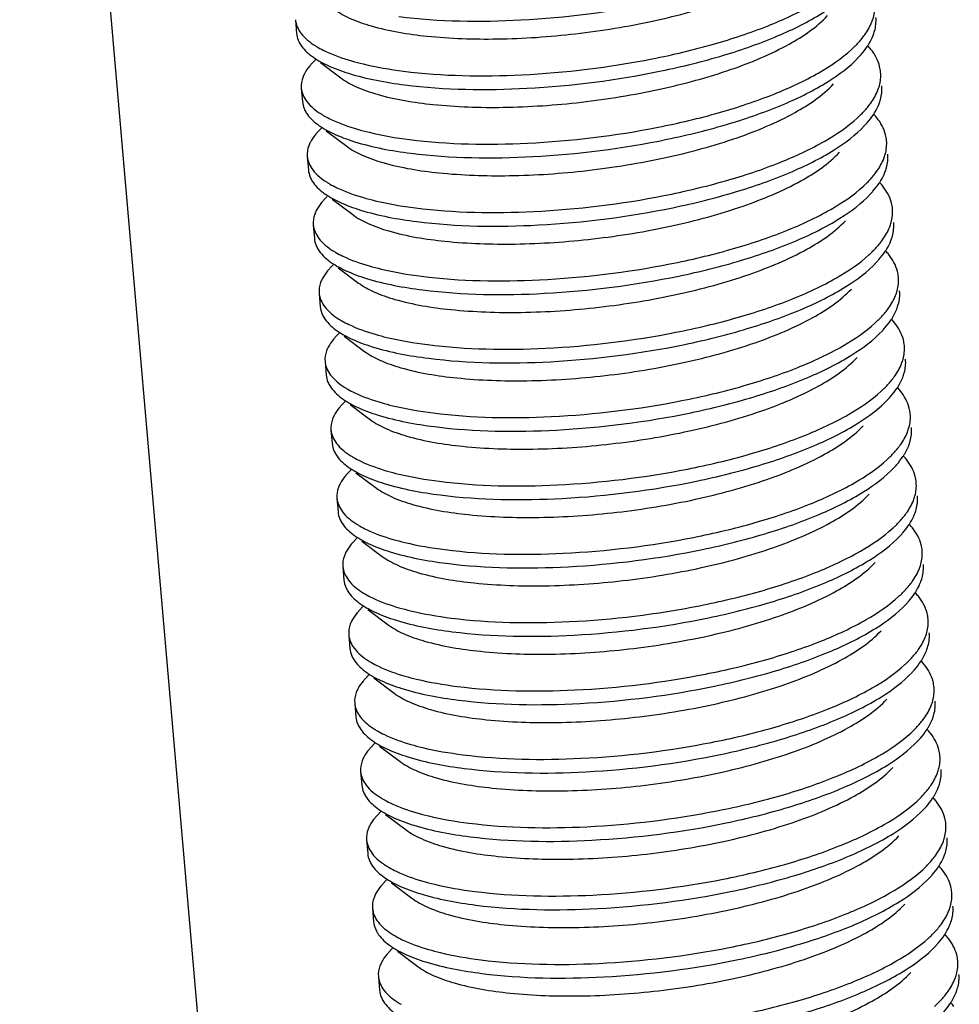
# Model space of a CAD drawing. Header units: millimetres. Extents: x -24622 to 2314, y -1603 to 2287.
# Tile 99 of 236: x -1938 to -1930, y 821 to 830. Entities that reach past the tile are written whole.
import ezdxf

# ---------------------------------------------------------------- set-up
doc = ezdxf.new("R2010")
doc.units = ezdxf.units.MM
doc.layers.add('02___PRT_ALL_AXES', color=7, linetype='Continuous')

msp = doc.modelspace()

# ---------------------------------------------------------------- linework, layer by layer
at = {"color": 7, "linetype": 'Continuous'}
for p, q in [((-1935.6405, 829.5246), (-1935.6691, 829.4941)), ((-1935.5979, 829.4991), (-1935.4213, 829.3666)), ((-1935.5892, 828.9339), (-1935.6179, 828.9035)), ((-1935.5467, 828.9085), (-1935.3701, 828.776)), ((-1935.538, 828.3433), (-1935.5666, 828.3128)), ((-1935.4955, 828.3179), (-1935.3188, 828.1854)), ((-1935.4867, 827.7527), (-1935.5154, 827.7222)), ((-1935.4442, 827.7273), (-1935.2676, 827.5948)), ((-1935.4355, 827.1621), (-1935.4641, 827.1316)), ((-1935.393, 827.1366), (-1935.2163, 827.0041)), ((-1935.3842, 826.5714), (-1935.4129, 826.5409)), ((-1935.3417, 826.546), (-1935.1651, 826.4135)), ((-1935.333, 825.9808), (-1935.3616, 825.9503)), ((-1935.2905, 825.9554), (-1935.1138, 825.8229)), ((-1935.2817, 825.3902), (-1935.3104, 825.3597)), ((-1935.2392, 825.3647), (-1935.0626, 825.2322)), ((-1935.2305, 824.7995), (-1935.2591, 824.7691)), ((-1935.188, 824.7741), (-1935.0113, 824.6416)), ((-1935.1792, 824.2089), (-1935.2079, 824.1784)), ((-1935.1367, 824.1835), (-1934.9601, 824.051)), ((-1935.128, 823.6183), (-1935.1566, 823.5878)), ((-1935.0855, 823.5929), (-1934.9088, 823.4604)), ((-1935.0768, 823.0277), (-1935.1054, 822.9972)), ((-1935.0342, 823.0022), (-1934.8576, 822.8697)), ((-1935.0255, 822.437), (-1935.0541, 822.4066)), ((-1934.983, 822.4116), (-1934.8063, 822.2791)), ((-1934.9743, 821.8464), (-1935.0029, 821.8159)), ((-1934.9317, 821.821), (-1934.7551, 821.6885))]:
    msp.add_line(p, q, dxfattribs=at)
for centre, radius, start, end in [((-1935.2442, 830.2787), 0.7479, 237.79134, 240.0063), ((-1931.2636, 829.2755), 0.5418, 38.5449, 42.71031), ((-1935.193, 829.6881), 0.7479, 237.79134, 240.0063), ((-1931.2123, 828.6849), 0.5418, 38.5449, 42.71031), ((-1935.1417, 829.0975), 0.7479, 237.79134, 240.0063), ((-1931.1611, 828.0943), 0.5418, 38.5449, 42.71031), ((-1935.0905, 828.5068), 0.7479, 237.79134, 240.0063), ((-1931.1098, 827.5037), 0.5418, 38.5449, 42.71031), ((-1935.0393, 827.9162), 0.7479, 237.79134, 240.0063), ((-1931.0586, 826.913), 0.5418, 38.5449, 42.71031), ((-1934.988, 827.3256), 0.7479, 237.79134, 240.0063), ((-1931.0073, 826.3224), 0.5418, 38.5449, 42.71031), ((-1934.9368, 826.735), 0.7479, 237.79134, 240.0063), ((-1930.9561, 825.7318), 0.5418, 38.5449, 42.71031), ((-1934.8855, 826.1443), 0.7479, 237.79134, 240.0063), ((-1930.9048, 825.1411), 0.5418, 38.5449, 42.71031), ((-1934.8343, 825.5537), 0.7479, 237.79134, 240.0063), ((-1930.8536, 824.5505), 0.5418, 38.5449, 42.71031), ((-1934.783, 824.9631), 0.7479, 237.79134, 240.0063), ((-1930.8023, 823.9599), 0.5418, 38.5449, 42.71031), ((-1934.7318, 824.3724), 0.7479, 237.79134, 240.0063), ((-1930.7511, 823.3693), 0.5418, 38.5449, 42.71031), ((-1934.6805, 823.7818), 0.7479, 237.79134, 240.0063), ((-1930.6999, 822.7786), 0.5418, 38.5449, 42.71031), ((-1934.6293, 823.1912), 0.7479, 237.79134, 240.0063), ((-1930.6486, 822.188), 0.5418, 38.5449, 42.71031), ((-1934.578, 822.6006), 0.7479, 237.79134, 240.0063), ((-1930.5974, 821.5974), 0.5418, 38.5449, 42.71031), ((-1934.5268, 822.0099), 0.7479, 237.79134, 240.0063), ((-1930.5461, 821.0068), 0.5418, 38.5449, 42.71031)]:
    msp.add_arc(centre, radius, start, end, dxfattribs=at)
for points, start_tangent, end_tangent in [([(-1934.9192, 829.8976), (-1933.8656, 829.8682), (-1932.7047, 830.0175), (-1932.1644, 830.1535), (-1931.6915, 830.3227), (-1931.3124, 830.5169), (-1931.0484, 830.7266)], (0.992026, -0.126034), (0.68457, 0.728947)), ([(-1935.4725, 829.9573), (-1935.3395, 829.881), (-1935.1594, 829.8162), (-1934.6762, 829.728), (-1934.0686, 829.7037), (-1933.3938, 829.7483), (-1932.7155, 829.8603), (-1932.0976, 830.0319), (-1931.5984, 830.2497), (-1931.2651, 830.4959)], (0.799736, -0.600352), (0.684441, 0.729068)), ([(-1934.8782, 829.4251), (-1933.8587, 829.394), (-1932.7311, 829.5314), (-1932.2001, 829.6586), (-1931.7286, 829.818), (-1931.3414, 830.0024), (-1931.0588, 830.2034)], (0.992026, -0.126034), (0.737009, 0.675882)), ([(-1934.868, 829.307), (-1933.8144, 829.2775), (-1932.6535, 829.4269), (-1932.1131, 829.5629), (-1931.6402, 829.7321), (-1931.2612, 829.9263), (-1930.9971, 830.136)], (0.992026, -0.126034), (0.68457, 0.728947)), ([(-1930.8315, 829.8507), (-1930.8183, 829.8901), (-1930.8071, 830.0069)], (0.364967, 0.931021), (-0.08614, 0.996283)), ([(-1935.814, 829.87), (-1935.7656, 829.7527), (-1935.6429, 829.6459)], (0.086059, -0.99629), (0.845896, -0.533349)), ([(-1935.4213, 829.3666), (-1935.2883, 829.2904), (-1935.1082, 829.2256), (-1934.625, 829.1374), (-1934.0173, 829.1131), (-1933.3425, 829.1577), (-1932.6642, 829.2697), (-1932.0463, 829.4412), (-1931.5472, 829.659), (-1931.2138, 829.9053)], (0.800164, -0.599781), (0.684836, 0.728697)), ([(-1930.8212, 829.7326), (-1930.8081, 829.772), (-1930.7969, 829.8888)], (0.364967, 0.931021), (-0.08614, 0.996283)), ([(-1930.9216, 829.7027), (-1930.8931, 829.7397), (-1930.8315, 829.8507)], (0.636014, 0.771678), (0.364967, 0.931021)), ([(-1935.8037, 829.7519), (-1935.7889, 829.6919)], (0.086059, -0.99629), (0.382203, -0.924078)), ([(-1935.7889, 829.6919), (-1935.7706, 829.6566), (-1935.6745, 829.5566)], (0.382203, -0.924078), (0.799807, -0.600258)), ([(-1931.0076, 829.6128), (-1930.9839, 829.6351), (-1930.9216, 829.7027)], (0.737009, 0.675882), (0.636014, 0.771678)), ([(-1930.8702, 829.6399), (-1930.8556, 829.6631), (-1930.8212, 829.7326)], (0.55272, 0.833367), (0.364967, 0.931021)), ([(-1935.6181, 829.631), (-1935.5571, 829.5989), (-1935.3287, 829.5141)], (0.865879, -0.500254), (0.960587, -0.277978)), ([(-1934.827, 828.8345), (-1933.8075, 828.8033), (-1932.6798, 828.9408), (-1932.1488, 829.0679), (-1931.6774, 829.2273), (-1931.2902, 829.4118), (-1931.0076, 829.6128)], (0.992026, -0.126034), (0.737009, 0.675882)), ([(-1930.9459, 829.5453), (-1930.9245, 829.5689), (-1930.8702, 829.6399)], (0.68457, 0.728947), (0.55272, 0.833367)), ([(-1930.7559, 829.4163), (-1930.7644, 829.467), (-1930.8398, 829.6131)], (-0.08614, 0.996283), (-0.622496, 0.782623)), ([(-1935.6745, 829.5566), (-1935.5371, 829.4762), (-1935.3542, 829.4067), (-1934.868, 829.307)], (0.799807, -0.600258), (0.992026, -0.126034)), ([(-1935.3287, 829.5141), (-1935.2277, 829.4874), (-1934.8782, 829.4251)], (0.960587, -0.277978), (0.992026, -0.126034)), ([(-1934.8167, 828.7163), (-1933.7631, 828.6869), (-1932.6023, 828.8363), (-1932.0619, 828.9723), (-1931.589, 829.1415), (-1931.2099, 829.3357), (-1930.9459, 829.5453)], (0.992026, -0.126034), (0.68457, 0.728947)), ([(-1935.6691, 829.4941), (-1935.6893, 829.4713), (-1935.7355, 829.4029)], (-0.684741, -0.728787), (-0.459261, -0.888301)), ([(-1935.7355, 829.4029), (-1935.7494, 829.3717), (-1935.7627, 829.2794)], (-0.459261, -0.888301), (0.086059, -0.99629)), ([(-1930.7802, 829.26), (-1930.7671, 829.2995), (-1930.7559, 829.4163)], (0.364967, 0.931021), (-0.08614, 0.996283)), ([(-1935.7627, 829.2794), (-1935.7143, 829.162), (-1935.5916, 829.0553)], (0.086059, -0.99629), (0.845896, -0.533349)), ([(-1935.37, 828.776), (-1935.237, 828.6998), (-1935.0569, 828.635), (-1934.5738, 828.5468), (-1933.9661, 828.5225), (-1933.2913, 828.567), (-1932.613, 828.679), (-1931.9951, 828.8506), (-1931.4959, 829.0684), (-1931.1626, 829.3147)], (0.799736, -0.600352), (0.684441, 0.729068)), ([(-1930.8703, 829.112), (-1930.8418, 829.149), (-1930.7802, 829.26)], (0.636014, 0.771678), (0.364967, 0.931021)), ([(-1930.77, 829.1419), (-1930.7568, 829.1814), (-1930.7456, 829.2982)], (0.364967, 0.931021), (-0.08614, 0.996283)), ([(-1935.7525, 829.1613), (-1935.7377, 829.1013)], (0.086059, -0.99629), (0.382203, -0.924078)), ([(-1935.7377, 829.1013), (-1935.7194, 829.066), (-1935.6233, 828.9659)], (0.382203, -0.924078), (0.799807, -0.600258)), ([(-1930.9563, 829.0221), (-1930.9327, 829.0445), (-1930.8703, 829.112)], (0.737009, 0.675882), (0.636014, 0.771678)), ([(-1930.8189, 829.0493), (-1930.8043, 829.0725), (-1930.77, 829.1419)], (0.55272, 0.833367), (0.364967, 0.931021)), ([(-1935.5669, 829.0404), (-1935.5059, 829.0083), (-1935.2775, 828.9234)], (0.865879, -0.500254), (0.960587, -0.277978)), ([(-1934.7757, 828.2438), (-1933.7562, 828.2127), (-1932.6286, 828.3502), (-1932.0976, 828.4773), (-1931.6261, 828.6367), (-1931.2389, 828.8212), (-1930.9563, 829.0221)], (0.992026, -0.126034), (0.737009, 0.675882)), ([(-1930.8946, 828.9547), (-1930.8733, 828.9783), (-1930.8189, 829.0493)], (0.68457, 0.728947), (0.55272, 0.833367)), ([(-1930.7046, 828.8257), (-1930.7132, 828.8763), (-1930.7886, 829.0225)], (-0.08614, 0.996283), (-0.622496, 0.782623)), ([(-1935.6233, 828.9659), (-1935.4859, 828.8855), (-1935.303, 828.816), (-1934.8167, 828.7163)], (0.799807, -0.600258), (0.992026, -0.126034)), ([(-1935.2775, 828.9234), (-1935.1764, 828.8968), (-1934.827, 828.8345)], (0.960587, -0.277978), (0.992026, -0.126034)), ([(-1934.7655, 828.1257), (-1933.7119, 828.0963), (-1932.551, 828.2457), (-1932.0106, 828.3817), (-1931.5377, 828.5508), (-1931.1587, 828.745), (-1930.8946, 828.9547)], (0.992026, -0.126034), (0.68457, 0.728947)), ([(-1935.6178, 828.9035), (-1935.6381, 828.8806), (-1935.6843, 828.8123)], (-0.684741, -0.728787), (-0.459261, -0.888301)), ([(-1935.6843, 828.8123), (-1935.6981, 828.781), (-1935.7115, 828.6888)], (-0.459261, -0.888301), (0.086059, -0.99629)), ([(-1930.729, 828.6694), (-1930.7158, 828.7089), (-1930.7046, 828.8257)], (0.364967, 0.931021), (-0.08614, 0.996283)), ([(-1935.7115, 828.6888), (-1935.6631, 828.5714), (-1935.5404, 828.4647)], (0.086059, -0.99629), (0.845896, -0.533349)), ([(-1935.3188, 828.1854), (-1935.1858, 828.1091), (-1935.0057, 828.0443), (-1934.5225, 827.9561), (-1933.9148, 827.9318), (-1933.24, 827.9764), (-1932.5617, 828.0884), (-1931.9439, 828.26), (-1931.4447, 828.4778), (-1931.1113, 828.724)], (0.800164, -0.599781), (0.684833, 0.7287)), ([(-1930.8191, 828.5214), (-1930.7906, 828.5584), (-1930.729, 828.6694)], (0.636014, 0.771678), (0.364967, 0.931021)), ([(-1930.7187, 828.5513), (-1930.7056, 828.5907), (-1930.6944, 828.7075)], (0.364967, 0.931021), (-0.08614, 0.996283)), ([(-1935.7012, 828.5707), (-1935.6864, 828.5107)], (0.086059, -0.99629), (0.382203, -0.924078)), ([(-1935.6864, 828.5107), (-1935.6681, 828.4754), (-1935.572, 828.3753)], (0.382203, -0.924078), (0.799807, -0.600258)), ([(-1930.9051, 828.4315), (-1930.8814, 828.4539), (-1930.8191, 828.5214)], (0.737009, 0.675882), (0.636014, 0.771678)), ([(-1930.7677, 828.4586), (-1930.7531, 828.4818), (-1930.7187, 828.5513)], (0.55272, 0.833367), (0.364967, 0.931021)), ([(-1935.5156, 828.4498), (-1935.4546, 828.4177), (-1935.2262, 828.3328)], (0.865879, -0.500254), (0.960587, -0.277978)), ([(-1934.7245, 827.6532), (-1933.705, 827.6221), (-1932.5773, 827.7595), (-1932.0463, 827.8867), (-1931.5749, 828.0461), (-1931.1877, 828.2305), (-1930.9051, 828.4315)], (0.992026, -0.126034), (0.737009, 0.675882)), ([(-1930.8434, 828.3641), (-1930.8221, 828.3877), (-1930.7677, 828.4586)], (0.68457, 0.728947), (0.55272, 0.833367)), ([(-1930.6534, 828.235), (-1930.6619, 828.2857), (-1930.7373, 828.4319)], (-0.08614, 0.996283), (-0.622496, 0.782623)), ([(-1935.572, 828.3753), (-1935.4346, 828.2949), (-1935.2517, 828.2254), (-1934.7655, 828.1257)], (0.799807, -0.600258), (0.992026, -0.126034)), ([(-1935.2262, 828.3328), (-1935.1252, 828.3062), (-1934.7757, 828.2438)], (0.960587, -0.277978), (0.992026, -0.126034)), ([(-1934.7142, 827.5351), (-1933.6606, 827.5057), (-1932.4998, 827.655), (-1931.9594, 827.791), (-1931.4865, 827.9602), (-1931.1075, 828.1544), (-1930.8434, 828.3641)], (0.992026, -0.126034), (0.68457, 0.728947)), ([(-1935.5666, 828.3128), (-1935.5868, 828.29), (-1935.633, 828.2217)], (-0.684741, -0.728787), (-0.459261, -0.888301)), ([(-1935.633, 828.2217), (-1935.6469, 828.1904), (-1935.6602, 828.0982)], (-0.459261, -0.888301), (0.086059, -0.99629)), ([(-1930.6777, 828.0788), (-1930.6646, 828.1182), (-1930.6534, 828.235)], (0.364967, 0.931021), (-0.08614, 0.996283)), ([(-1935.6602, 828.0982), (-1935.6118, 827.9808), (-1935.4891, 827.8741)], (0.086059, -0.99629), (0.845896, -0.533349)), ([(-1935.2675, 827.5948), (-1935.1345, 827.5185), (-1934.9544, 827.4537), (-1934.4713, 827.3655), (-1933.8636, 827.3412), (-1933.1888, 827.3858), (-1932.5105, 827.4978), (-1931.8926, 827.6694), (-1931.3934, 827.8872), (-1931.0601, 828.1334)], (0.799736, -0.600352), (0.684441, 0.729068)), ([(-1930.7678, 827.9308), (-1930.7393, 827.9678), (-1930.6777, 828.0788)], (0.636014, 0.771678), (0.364967, 0.931021)), ([(-1930.6675, 827.9607), (-1930.6543, 828.0001), (-1930.6431, 828.1169)], (0.364967, 0.931021), (-0.08614, 0.996283)), ([(-1935.65, 827.98), (-1935.6352, 827.92)], (0.086059, -0.99629), (0.382203, -0.924078)), ([(-1935.6352, 827.92), (-1935.6169, 827.8847), (-1935.5208, 827.7847)], (0.382203, -0.924078), (0.799807, -0.600258)), ([(-1930.8538, 827.8409), (-1930.8302, 827.8633), (-1930.7678, 827.9308)], (0.737009, 0.675882), (0.636014, 0.771678)), ([(-1930.7164, 827.868), (-1930.7018, 827.8912), (-1930.6675, 827.9607)], (0.55272, 0.833367), (0.364967, 0.931021)), ([(-1935.4644, 827.8591), (-1935.4034, 827.827), (-1935.175, 827.7422)], (0.865879, -0.500254), (0.960587, -0.277978)), ([(-1934.6732, 827.0626), (-1933.6537, 827.0314), (-1932.5261, 827.1689), (-1931.9951, 827.296), (-1931.5236, 827.4554), (-1931.1364, 827.6399), (-1930.8538, 827.8409)], (0.992026, -0.126034), (0.737009, 0.675882)), ([(-1930.7921, 827.7735), (-1930.7708, 827.797), (-1930.7164, 827.868)], (0.68457, 0.728947), (0.55272, 0.833367)), ([(-1930.6021, 827.6444), (-1930.6107, 827.6951), (-1930.6861, 827.8412)], (-0.08614, 0.996283), (-0.622496, 0.782623)), ([(-1935.5208, 827.7847), (-1935.3834, 827.7043), (-1935.2005, 827.6348), (-1934.7142, 827.5351)], (0.799807, -0.600258), (0.992026, -0.126034)), ([(-1935.175, 827.7422), (-1935.0739, 827.7155), (-1934.7245, 827.6532)], (0.960587, -0.277978), (0.992026, -0.126034)), ([(-1934.663, 826.9444), (-1933.6094, 826.915), (-1932.4485, 827.0644), (-1931.9081, 827.2004), (-1931.4352, 827.3696), (-1931.0562, 827.5638), (-1930.7921, 827.7735)], (0.992026, -0.126034), (0.68457, 0.728947)), ([(-1935.5153, 827.7222), (-1935.5356, 827.6994), (-1935.5818, 827.631)], (-0.684741, -0.728787), (-0.459261, -0.888301)), ([(-1930.6265, 827.4882), (-1930.6133, 827.5276), (-1930.6021, 827.6444)], (0.364967, 0.931021), (-0.08614, 0.996283)), ([(-1935.5818, 827.631), (-1935.5956, 827.5998), (-1935.609, 827.5075)], (-0.459261, -0.888301), (0.086059, -0.99629)), ([(-1935.609, 827.5075), (-1935.5606, 827.3902), (-1935.4379, 827.2834)], (0.086059, -0.99629), (0.845896, -0.533349)), ([(-1935.2163, 827.0041), (-1935.0833, 826.9279), (-1934.9032, 826.8631), (-1934.42, 826.7749), (-1933.8123, 826.7506), (-1933.1376, 826.7952), (-1932.4592, 826.9071), (-1931.8414, 827.0787), (-1931.3422, 827.2965), (-1931.0089, 827.5428)], (0.800164, -0.599781), (0.684836, 0.728697)), ([(-1930.7166, 827.3402), (-1930.6881, 827.3772), (-1930.6265, 827.4882)], (0.636014, 0.771678), (0.364967, 0.931021)), ([(-1930.6162, 827.37), (-1930.6031, 827.4095), (-1930.5919, 827.5263)], (0.364967, 0.931021), (-0.08614, 0.996283)), ([(-1935.5987, 827.3894), (-1935.5839, 827.3294)], (0.086059, -0.99629), (0.382203, -0.924078)), ([(-1935.5839, 827.3294), (-1935.5656, 827.2941), (-1935.4695, 827.1941)], (0.382203, -0.924078), (0.799807, -0.600258)), ([(-1930.8026, 827.2503), (-1930.7789, 827.2726), (-1930.7166, 827.3402)], (0.737009, 0.675882), (0.636014, 0.771678)), ([(-1930.6652, 827.2774), (-1930.6506, 827.3006), (-1930.6162, 827.37)], (0.55272, 0.833367), (0.364967, 0.931021)), ([(-1935.4131, 827.2685), (-1935.3521, 827.2364), (-1935.1237, 827.1515)], (0.865879, -0.500254), (0.960587, -0.277978)), ([(-1934.622, 826.4719), (-1933.6025, 826.4408), (-1932.4749, 826.5783), (-1931.9438, 826.7054), (-1931.4724, 826.8648), (-1931.0852, 827.0493), (-1930.8026, 827.2503)], (0.992026, -0.126034), (0.737009, 0.675882)), ([(-1930.7409, 827.1828), (-1930.7196, 827.2064), (-1930.6652, 827.2774)], (0.68457, 0.728947), (0.55272, 0.833367)), ([(-1930.5509, 827.0538), (-1930.5595, 827.1045), (-1930.6349, 827.2506)], (-0.08614, 0.996283), (-0.622496, 0.782623)), ([(-1935.4641, 827.1316), (-1935.4843, 827.1088), (-1935.5305, 827.0404)], (-0.684741, -0.728787), (-0.459261, -0.888301)), ([(-1935.4695, 827.1941), (-1935.3321, 827.1136), (-1935.1492, 827.0441), (-1934.663, 826.9444)], (0.799807, -0.600258), (0.992026, -0.126034)), ([(-1935.1237, 827.1515), (-1935.0227, 827.1249), (-1934.6732, 827.0626)], (0.960587, -0.277978), (0.992026, -0.126034)), ([(-1934.6117, 826.3538), (-1933.5581, 826.3244), (-1932.3973, 826.4738), (-1931.8569, 826.6098), (-1931.384, 826.7789), (-1931.005, 826.9731), (-1930.7409, 827.1828)], (0.992026, -0.126034), (0.68457, 0.728947)), ([(-1930.5752, 826.8975), (-1930.5621, 826.937), (-1930.5509, 827.0538)], (0.364967, 0.931021), (-0.08614, 0.996283)), ([(-1935.5305, 827.0404), (-1935.5444, 827.0091), (-1935.5577, 826.9169)], (-0.459261, -0.888301), (0.086059, -0.99629)), ([(-1935.5577, 826.9169), (-1935.5093, 826.7995), (-1935.3866, 826.6928)], (0.086059, -0.99629), (0.845896, -0.533349)), ([(-1935.165, 826.4135), (-1935.032, 826.3373), (-1934.852, 826.2724), (-1934.3688, 826.1843), (-1933.7611, 826.1599), (-1933.0863, 826.2045), (-1932.408, 826.3165), (-1931.7901, 826.4881), (-1931.2909, 826.7059), (-1930.9576, 826.9522)], (0.799736, -0.600352), (0.684441, 0.729068)), ([(-1930.6653, 826.7495), (-1930.6368, 826.7865), (-1930.5752, 826.8975)], (0.636014, 0.771678), (0.364967, 0.931021)), ([(-1930.565, 826.7794), (-1930.5518, 826.8189), (-1930.5406, 826.9357)], (0.364967, 0.931021), (-0.08614, 0.996283)), ([(-1935.5475, 826.7988), (-1935.5327, 826.7388)], (0.086059, -0.99629), (0.382203, -0.924078)), ([(-1935.5327, 826.7388), (-1935.5144, 826.7035), (-1935.4183, 826.6034)], (0.382203, -0.924078), (0.799807, -0.600258)), ([(-1930.7513, 826.6596), (-1930.7277, 826.682), (-1930.6653, 826.7495)], (0.737009, 0.675882), (0.636014, 0.771678)), ([(-1930.6139, 826.6868), (-1930.5993, 826.71), (-1930.565, 826.7794)], (0.55272, 0.833367), (0.364967, 0.931021)), ([(-1935.3619, 826.6779), (-1935.3009, 826.6458), (-1935.0725, 826.5609)], (0.865879, -0.500254), (0.960587, -0.277978)), ([(-1934.5707, 825.8813), (-1933.5512, 825.8502), (-1932.4236, 825.9876), (-1931.8926, 826.1148), (-1931.4211, 826.2742), (-1931.0339, 826.4586), (-1930.7513, 826.6596)], (0.992026, -0.126034), (0.737009, 0.675882)), ([(-1930.6896, 826.5922), (-1930.6683, 826.6158), (-1930.6139, 826.6868)], (0.68457, 0.728947), (0.55272, 0.833367)), ([(-1930.4996, 826.4632), (-1930.5082, 826.5138), (-1930.5836, 826.66)], (-0.08614, 0.996283), (-0.622496, 0.782623)), ([(-1935.4128, 826.5409), (-1935.4331, 826.5181), (-1935.4793, 826.4498)], (-0.684741, -0.728787), (-0.459261, -0.888301)), ([(-1935.4183, 826.6034), (-1935.2809, 826.523), (-1935.098, 826.4535), (-1934.6117, 826.3538)], (0.799807, -0.600258), (0.992026, -0.126034)), ([(-1935.0725, 826.5609), (-1934.9714, 826.5343), (-1934.622, 826.4719)], (0.960587, -0.277978), (0.992026, -0.126034)), ([(-1934.5605, 825.7632), (-1933.5069, 825.7338), (-1932.346, 825.8832), (-1931.8056, 826.0191), (-1931.3328, 826.1883), (-1930.9537, 826.3825), (-1930.6896, 826.5922)], (0.992026, -0.126034), (0.68457, 0.728947)), ([(-1930.524, 826.3069), (-1930.5109, 826.3464), (-1930.4996, 826.4632)], (0.364967, 0.931021), (-0.08614, 0.996283)), ([(-1935.4793, 826.4498), (-1935.4931, 826.4185), (-1935.5065, 826.3263)], (-0.459261, -0.888301), (0.086059, -0.99629)), ([(-1935.5065, 826.3263), (-1935.4581, 826.2089), (-1935.3354, 826.1022)], (0.086059, -0.99629), (0.845896, -0.533349)), ([(-1935.1138, 825.8229), (-1934.9808, 825.7466), (-1934.8007, 825.6818), (-1934.3175, 825.5936), (-1933.7099, 825.5693), (-1933.0351, 825.6139), (-1932.3567, 825.7259), (-1931.7389, 825.8975), (-1931.2397, 826.1153), (-1930.9064, 826.3615)], (0.800164, -0.599781), (0.684833, 0.7287)), ([(-1930.6141, 826.1589), (-1930.5856, 826.1959), (-1930.524, 826.3069)], (0.636014, 0.771678), (0.364967, 0.931021)), ([(-1930.5137, 826.1888), (-1930.5006, 826.2282), (-1930.4894, 826.345)], (0.364967, 0.931021), (-0.08614, 0.996283)), ([(-1935.4962, 826.2081), (-1935.4814, 826.1482)], (0.086059, -0.99629), (0.382203, -0.924078)), ([(-1935.4814, 826.1482), (-1935.4631, 826.1128), (-1935.367, 826.0128)], (0.382203, -0.924078), (0.799807, -0.600258)), ([(-1930.7001, 826.069), (-1930.6764, 826.0914), (-1930.6141, 826.1589)], (0.737009, 0.675882), (0.636014, 0.771678)), ([(-1930.5627, 826.0961), (-1930.5481, 826.1193), (-1930.5137, 826.1888)], (0.55272, 0.833367), (0.364967, 0.931021)), ([(-1935.3106, 826.0872), (-1935.2496, 826.0551), (-1935.0212, 825.9703)], (0.865879, -0.500254), (0.960587, -0.277978)), ([(-1934.5195, 825.2907), (-1933.5, 825.2596), (-1932.3724, 825.397), (-1931.8414, 825.5242), (-1931.3699, 825.6836), (-1930.9827, 825.868), (-1930.7001, 826.069)], (0.992026, -0.126034), (0.737009, 0.675882)), ([(-1930.6384, 826.0016), (-1930.6171, 826.0252), (-1930.5627, 826.0961)], (0.68457, 0.728947), (0.55272, 0.833367)), ([(-1930.4484, 825.8725), (-1930.457, 825.9232), (-1930.5324, 826.0694)], (-0.08614, 0.996283), (-0.622496, 0.782623)), ([(-1935.3616, 825.9503), (-1935.3818, 825.9275), (-1935.428, 825.8592)], (-0.684741, -0.728787), (-0.459261, -0.888301)), ([(-1935.367, 826.0128), (-1935.2296, 825.9324), (-1935.0467, 825.8629), (-1934.5605, 825.7632)], (0.799807, -0.600258), (0.992026, -0.126034)), ([(-1935.0212, 825.9703), (-1934.9202, 825.9437), (-1934.5707, 825.8813)], (0.960587, -0.277978), (0.992026, -0.126034)), ([(-1934.5092, 825.1726), (-1933.4556, 825.1432), (-1932.2948, 825.2925), (-1931.7544, 825.4285), (-1931.2815, 825.5977), (-1930.9025, 825.7919), (-1930.6384, 826.0016)], (0.992026, -0.126034), (0.68457, 0.728947)), ([(-1935.428, 825.8592), (-1935.4419, 825.8279), (-1935.4553, 825.7356)], (-0.459261, -0.888301), (0.086059, -0.99629)), ([(-1930.4728, 825.7163), (-1930.4596, 825.7557), (-1930.4484, 825.8725)], (0.364967, 0.931021), (-0.08614, 0.996283)), ([(-1935.0626, 825.2323), (-1934.9295, 825.156), (-1934.7495, 825.0912), (-1934.2663, 825.003), (-1933.6586, 824.9787), (-1932.9838, 825.0233), (-1932.3055, 825.1352), (-1931.6876, 825.3068), (-1931.1884, 825.5246), (-1930.8551, 825.7709)], (0.799736, -0.600352), (0.684441, 0.729068)), ([(-1935.4553, 825.7356), (-1935.4068, 825.6183), (-1935.2841, 825.5115)], (0.086059, -0.99629), (0.845896, -0.533349)), ([(-1930.5628, 825.5683), (-1930.5343, 825.6053), (-1930.4728, 825.7163)], (0.636014, 0.771678), (0.364967, 0.931021)), ([(-1930.4625, 825.5982), (-1930.4494, 825.6376), (-1930.4381, 825.7544)], (0.364967, 0.931021), (-0.08614, 0.996283)), ([(-1935.445, 825.6175), (-1935.4302, 825.5575)], (0.086059, -0.99629), (0.382203, -0.924078)), ([(-1935.4302, 825.5575), (-1935.4119, 825.5222), (-1935.3158, 825.4222)], (0.382203, -0.924078), (0.799807, -0.600258)), ([(-1930.6488, 825.4784), (-1930.6252, 825.5008), (-1930.5628, 825.5683)], (0.737009, 0.675882), (0.636014, 0.771678)), ([(-1930.5114, 825.5055), (-1930.4968, 825.5287), (-1930.4625, 825.5982)], (0.55272, 0.833367), (0.364967, 0.931021)), ([(-1935.2594, 825.4966), (-1935.1984, 825.4645), (-1934.97, 825.3797)], (0.865879, -0.500254), (0.960587, -0.277978)), ([(-1934.4682, 824.7001), (-1933.4487, 824.6689), (-1932.3211, 824.8064), (-1931.7901, 824.9335), (-1931.3186, 825.0929), (-1930.9314, 825.2774), (-1930.6488, 825.4784)], (0.992026, -0.126034), (0.737009, 0.675882)), ([(-1930.5872, 825.411), (-1930.5658, 825.4345), (-1930.5114, 825.5055)], (0.68457, 0.728947), (0.55272, 0.833367)), ([(-1930.3971, 825.2819), (-1930.4057, 825.3326), (-1930.4811, 825.4787)], (-0.08614, 0.996283), (-0.622496, 0.782623)), ([(-1935.3103, 825.3597), (-1935.3306, 825.3369), (-1935.3768, 825.2685)], (-0.684741, -0.728787), (-0.459261, -0.888301)), ([(-1935.3158, 825.4222), (-1935.1784, 825.3418), (-1934.9955, 825.2723), (-1934.5092, 825.1726)], (0.799807, -0.600258), (0.992026, -0.126034)), ([(-1934.97, 825.3797), (-1934.8689, 825.353), (-1934.5195, 825.2907)], (0.960587, -0.277978), (0.992026, -0.126034)), ([(-1934.458, 824.5819), (-1933.4044, 824.5525), (-1932.2435, 824.7019), (-1931.7032, 824.8379), (-1931.2303, 825.0071), (-1930.8512, 825.2013), (-1930.5872, 825.411)], (0.992026, -0.126034), (0.68457, 0.728947)), ([(-1935.3768, 825.2685), (-1935.3907, 825.2373), (-1935.404, 825.145)], (-0.459261, -0.888301), (0.086059, -0.99629)), ([(-1930.4215, 825.1257), (-1930.4084, 825.1651), (-1930.3971, 825.2819)], (0.364967, 0.931021), (-0.08614, 0.996283)), ([(-1935.0113, 824.6416), (-1934.8783, 824.5654), (-1934.6982, 824.5006), (-1934.215, 824.4124), (-1933.6074, 824.3881), (-1932.9326, 824.4326), (-1932.2543, 824.5446), (-1931.6364, 824.7162), (-1931.1372, 824.934), (-1930.8039, 825.1803)], (0.800164, -0.599781), (0.684836, 0.728697)), ([(-1935.404, 825.145), (-1935.3556, 825.0276), (-1935.2329, 824.9209)], (0.086059, -0.99629), (0.845896, -0.533349)), ([(-1930.5116, 824.9776), (-1930.4831, 825.0146), (-1930.4215, 825.1257)], (0.636014, 0.771678), (0.364967, 0.931021)), ([(-1930.4113, 825.0075), (-1930.3981, 825.047), (-1930.3869, 825.1638)], (0.364967, 0.931021), (-0.08614, 0.996283)), ([(-1935.3938, 825.0269), (-1935.3789, 824.9669)], (0.086059, -0.99629), (0.382203, -0.924078)), ([(-1930.4602, 824.9149), (-1930.4456, 824.9381), (-1930.4113, 825.0075)], (0.55272, 0.833367), (0.364967, 0.931021)), ([(-1935.3789, 824.9669), (-1935.3606, 824.9316), (-1935.2645, 824.8315)], (0.382203, -0.924078), (0.799807, -0.600258)), ([(-1930.5976, 824.8877), (-1930.5739, 824.9101), (-1930.5116, 824.9776)], (0.737009, 0.675882), (0.636014, 0.771678)), ([(-1935.2081, 824.906), (-1935.1471, 824.8739), (-1934.9187, 824.789)], (0.865879, -0.500254), (0.960587, -0.277978)), ([(-1934.417, 824.1094), (-1933.3975, 824.0783), (-1932.2699, 824.2158), (-1931.7389, 824.3429), (-1931.2674, 824.5023), (-1930.8802, 824.6868), (-1930.5976, 824.8877)], (0.992026, -0.126034), (0.737009, 0.675882)), ([(-1930.5359, 824.8203), (-1930.5146, 824.8439), (-1930.4602, 824.9149)], (0.68457, 0.728947), (0.55272, 0.833367)), ([(-1930.3459, 824.6913), (-1930.3545, 824.7419), (-1930.4299, 824.8881)], (-0.08614, 0.996283), (-0.622496, 0.782623)), ([(-1935.2591, 824.7691), (-1935.2793, 824.7462), (-1935.3256, 824.6779)], (-0.684741, -0.728787), (-0.459261, -0.888301)), ([(-1935.2645, 824.8315), (-1935.1271, 824.7511), (-1934.9443, 824.6816), (-1934.458, 824.5819)], (0.799807, -0.600258), (0.992026, -0.126034)), ([(-1934.9187, 824.789), (-1934.8177, 824.7624), (-1934.4682, 824.7001)], (0.960587, -0.277978), (0.992026, -0.126034)), ([(-1934.4067, 823.9913), (-1933.3531, 823.9619), (-1932.1923, 824.1113), (-1931.6519, 824.2473), (-1931.179, 824.4164), (-1930.8, 824.6106), (-1930.5359, 824.8203)], (0.992026, -0.126034), (0.68457, 0.728947)), ([(-1935.3256, 824.6779), (-1935.3394, 824.6466), (-1935.3528, 824.5544)], (-0.459261, -0.888301), (0.086059, -0.99629)), ([(-1930.3703, 824.535), (-1930.3571, 824.5745), (-1930.3459, 824.6913)], (0.364967, 0.931021), (-0.08614, 0.996283)), ([(-1934.9601, 824.051), (-1934.827, 823.9748), (-1934.647, 823.9099), (-1934.1638, 823.8217), (-1933.5561, 823.7974), (-1932.8813, 823.842), (-1932.203, 823.954), (-1931.5851, 824.1256), (-1931.0859, 824.3434), (-1930.7526, 824.5897)], (0.799736, -0.600352), (0.684441, 0.729068)), ([(-1935.3528, 824.5544), (-1935.3043, 824.437), (-1935.1816, 824.3303)], (0.086059, -0.99629), (0.845896, -0.533349)), ([(-1930.4604, 824.387), (-1930.4319, 824.424), (-1930.3703, 824.535)], (0.636014, 0.771678), (0.364967, 0.931021)), ([(-1930.36, 824.4169), (-1930.3469, 824.4563), (-1930.3356, 824.5731)], (0.364967, 0.931021), (-0.08614, 0.996283)), ([(-1935.3425, 824.4363), (-1935.3277, 824.3763)], (0.086059, -0.99629), (0.382203, -0.924078)), ([(-1930.4089, 824.3243), (-1930.3943, 824.3474), (-1930.36, 824.4169)], (0.55272, 0.833367), (0.364967, 0.931021)), ([(-1935.3277, 824.3763), (-1935.3094, 824.341), (-1935.2133, 824.2409)], (0.382203, -0.924078), (0.799807, -0.600258)), ([(-1930.5463, 824.2971), (-1930.5227, 824.3195), (-1930.4604, 824.387)], (0.737009, 0.675882), (0.636014, 0.771678)), ([(-1930.4847, 824.2297), (-1930.4633, 824.2533), (-1930.4089, 824.3243)], (0.68457, 0.728947), (0.55272, 0.833367)), ([(-1935.2133, 824.2409), (-1935.0759, 824.1605), (-1934.893, 824.091), (-1934.4067, 823.9913)], (0.799807, -0.600258), (0.992026, -0.126034)), ([(-1935.1569, 824.3154), (-1935.0959, 824.2833), (-1934.8675, 824.1984)], (0.865879, -0.500254), (0.960587, -0.277978)), ([(-1934.3658, 823.5188), (-1933.3462, 823.4877), (-1932.2186, 823.6251), (-1931.6876, 823.7523), (-1931.2161, 823.9117), (-1930.8289, 824.0961), (-1930.5463, 824.2971)], (0.992026, -0.126034), (0.737009, 0.675882)), ([(-1930.2946, 824.1006), (-1930.3032, 824.1513), (-1930.3786, 824.2975)], (-0.08614, 0.996283), (-0.622496, 0.782623)), ([(-1935.2079, 824.1784), (-1935.2281, 824.1556), (-1935.2743, 824.0873)], (-0.684741, -0.728787), (-0.459261, -0.888301)), ([(-1934.8675, 824.1984), (-1934.7664, 824.1718), (-1934.417, 824.1094)], (0.960587, -0.277978), (0.992026, -0.126034)), ([(-1934.3555, 823.4007), (-1933.3019, 823.3713), (-1932.141, 823.5206), (-1931.6007, 823.6566), (-1931.1278, 823.8258), (-1930.7487, 824.02), (-1930.4847, 824.2297)], (0.992026, -0.126034), (0.68457, 0.728947)), ([(-1935.2743, 824.0873), (-1935.2882, 824.056), (-1935.3015, 823.9638)], (-0.459261, -0.888301), (0.086059, -0.99629)), ([(-1930.319, 823.9444), (-1930.3059, 823.9838), (-1930.2946, 824.1006)], (0.364967, 0.931021), (-0.08614, 0.996283)), ([(-1934.9088, 823.4604), (-1934.7758, 823.3841), (-1934.5957, 823.3193), (-1934.1125, 823.2311), (-1933.5049, 823.2068), (-1932.8301, 823.2514), (-1932.1518, 823.3634), (-1931.5339, 823.535), (-1931.0347, 823.7528), (-1930.7014, 823.999)], (0.800164, -0.599781), (0.684833, 0.7287)), ([(-1935.3015, 823.9638), (-1935.2531, 823.8464), (-1935.1304, 823.7397)], (0.086059, -0.99629), (0.845896, -0.533349)), ([(-1930.4091, 823.7964), (-1930.3806, 823.8334), (-1930.319, 823.9444)], (0.636014, 0.771678), (0.364967, 0.931021)), ([(-1930.3088, 823.8263), (-1930.2956, 823.8657), (-1930.2844, 823.9825)], (0.364967, 0.931021), (-0.08614, 0.996283)), ([(-1935.2913, 823.8456), (-1935.2764, 823.7857)], (0.086059, -0.99629), (0.382203, -0.924078)), ([(-1930.3577, 823.7336), (-1930.3431, 823.7568), (-1930.3088, 823.8263)], (0.55272, 0.833367), (0.364967, 0.931021)), ([(-1935.2764, 823.7857), (-1935.2582, 823.7503), (-1935.162, 823.6503)], (0.382203, -0.924078), (0.799807, -0.600258)), ([(-1930.4951, 823.7065), (-1930.4715, 823.7289), (-1930.4091, 823.7964)], (0.737009, 0.675882), (0.636014, 0.771678)), ([(-1930.4334, 823.6391), (-1930.4121, 823.6627), (-1930.3577, 823.7336)], (0.68457, 0.728947), (0.55272, 0.833367)), ([(-1935.162, 823.6503), (-1935.0247, 823.5699), (-1934.8418, 823.5004), (-1934.3555, 823.4007)], (0.799807, -0.600258), (0.992026, -0.126034)), ([(-1935.1056, 823.7247), (-1935.0447, 823.6926), (-1934.8162, 823.6078)], (0.865879, -0.500254), (0.960587, -0.277978)), ([(-1934.3145, 822.9282), (-1933.295, 822.897), (-1932.1674, 823.0345), (-1931.6364, 823.1616), (-1931.1649, 823.321), (-1930.7777, 823.5055), (-1930.4951, 823.7065)], (0.992026, -0.126034), (0.737009, 0.675882)), ([(-1930.2434, 823.51), (-1930.252, 823.5607), (-1930.3274, 823.7068)], (-0.08614, 0.996283), (-0.622496, 0.782623)), ([(-1935.1566, 823.5878), (-1935.1768, 823.565), (-1935.2231, 823.4966)], (-0.684741, -0.728787), (-0.459261, -0.888301)), ([(-1934.8162, 823.6078), (-1934.7152, 823.5811), (-1934.3658, 823.5188)], (0.960587, -0.277978), (0.992026, -0.126034)), ([(-1934.3043, 822.8101), (-1933.2506, 822.7806), (-1932.0898, 822.93), (-1931.5494, 823.066), (-1931.0765, 823.2352), (-1930.6975, 823.4294), (-1930.4334, 823.6391)], (0.992026, -0.126034), (0.68457, 0.728947)), ([(-1935.2231, 823.4966), (-1935.2369, 823.4654), (-1935.2503, 823.3731)], (-0.459261, -0.888301), (0.086059, -0.99629)), ([(-1930.2678, 823.3538), (-1930.2546, 823.3932), (-1930.2434, 823.51)], (0.364967, 0.931021), (-0.08614, 0.996283)), ([(-1934.8576, 822.8697), (-1934.7245, 822.7935), (-1934.5445, 822.7287), (-1934.0613, 822.6405), (-1933.4536, 822.6162), (-1932.7788, 822.6608), (-1932.1005, 822.7727), (-1931.4826, 822.9443), (-1930.9834, 823.1621), (-1930.6501, 823.4084)], (0.799736, -0.600352), (0.684441, 0.729068)), ([(-1930.2575, 823.2356), (-1930.2444, 823.2751), (-1930.2331, 823.3919)], (0.364967, 0.931021), (-0.08614, 0.996283)), ([(-1935.2503, 823.3731), (-1935.2019, 823.2558), (-1935.0792, 823.149)], (0.086059, -0.99629), (0.845896, -0.533349)), ([(-1930.3579, 823.2058), (-1930.3294, 823.2428), (-1930.2678, 823.3538)], (0.636014, 0.771678), (0.364967, 0.931021)), ([(-1935.24, 823.255), (-1935.2252, 823.195)], (0.086059, -0.99629), (0.382203, -0.924078)), ([(-1930.3064, 823.143), (-1930.2918, 823.1662), (-1930.2575, 823.2356)], (0.55272, 0.833367), (0.364967, 0.931021)), ([(-1935.2252, 823.195), (-1935.2069, 823.1597), (-1935.1108, 823.0597)], (0.382203, -0.924078), (0.799807, -0.600258)), ([(-1935.0544, 823.1341), (-1934.9934, 823.102), (-1934.765, 823.0172)], (0.865879, -0.500254), (0.960587, -0.277978)), ([(-1930.4439, 823.1159), (-1930.4202, 823.1382), (-1930.3579, 823.2058)], (0.737009, 0.675882), (0.636014, 0.771678)), ([(-1930.3822, 823.0484), (-1930.3608, 823.072), (-1930.3064, 823.143)], (0.68457, 0.728947), (0.55272, 0.833367)), ([(-1935.1108, 823.0597), (-1934.9734, 822.9793), (-1934.7905, 822.9097), (-1934.3043, 822.8101)], (0.799807, -0.600258), (0.992026, -0.126034)), ([(-1934.2633, 822.3375), (-1933.2437, 822.3064), (-1932.1161, 822.4439), (-1931.5851, 822.571), (-1931.1136, 822.7304), (-1930.7264, 822.9149), (-1930.4439, 823.1159)], (0.992026, -0.126034), (0.737009, 0.675882)), ([(-1934.253, 822.2194), (-1933.1994, 822.19), (-1932.0385, 822.3394), (-1931.4982, 822.4754), (-1931.0253, 822.6445), (-1930.6462, 822.8387), (-1930.3822, 823.0484)], (0.992026, -0.126034), (0.68457, 0.728947)), ([(-1930.1922, 822.9194), (-1930.2007, 822.9701), (-1930.2761, 823.1162)], (-0.08614, 0.996283), (-0.622496, 0.782623)), ([(-1935.1054, 822.9972), (-1935.1256, 822.9744), (-1935.1718, 822.906)], (-0.684741, -0.728787), (-0.459261, -0.888301)), ([(-1934.765, 823.0172), (-1934.664, 822.9905), (-1934.3145, 822.9282)], (0.960587, -0.277978), (0.992026, -0.126034)), ([(-1935.1718, 822.906), (-1935.1857, 822.8748), (-1935.199, 822.7825)], (-0.459261, -0.888301), (0.086059, -0.99629)), ([(-1930.2165, 822.7631), (-1930.2034, 822.8026), (-1930.1922, 822.9194)], (0.364967, 0.931021), (-0.08614, 0.996283)), ([(-1934.8063, 822.2791), (-1934.6733, 822.2029), (-1934.4932, 822.1381), (-1934.01, 822.0499), (-1933.4024, 822.0256), (-1932.7276, 822.0701), (-1932.0493, 822.1821), (-1931.4314, 822.3537), (-1930.9322, 822.5715), (-1930.5989, 822.8178)], (0.800164, -0.599781), (0.684836, 0.728697)), ([(-1930.2063, 822.645), (-1930.1931, 822.6845), (-1930.1819, 822.8013)], (0.364967, 0.931021), (-0.08614, 0.996283)), ([(-1935.199, 822.7825), (-1935.1506, 822.6651), (-1935.0279, 822.5584)], (0.086059, -0.99629), (0.845896, -0.533349)), ([(-1930.3066, 822.6151), (-1930.2781, 822.6521), (-1930.2165, 822.7631)], (0.636014, 0.771678), (0.364967, 0.931021)), ([(-1935.1888, 822.6644), (-1935.1739, 822.6044)], (0.086059, -0.99629), (0.382203, -0.924078)), ([(-1930.2552, 822.5524), (-1930.2406, 822.5756), (-1930.2063, 822.645)], (0.55272, 0.833367), (0.364967, 0.931021)), ([(-1935.1739, 822.6044), (-1935.1557, 822.5691), (-1935.0595, 822.469)], (0.382203, -0.924078), (0.799807, -0.600258)), ([(-1935.0032, 822.5435), (-1934.9422, 822.5114), (-1934.7137, 822.4265)], (0.865879, -0.500254), (0.960587, -0.277978)), ([(-1930.3926, 822.5252), (-1930.369, 822.5476), (-1930.3066, 822.6151)], (0.737009, 0.675882), (0.636014, 0.771678)), ([(-1930.3309, 822.4578), (-1930.3096, 822.4814), (-1930.2552, 822.5524)], (0.68457, 0.728947), (0.55272, 0.833367)), ([(-1935.0595, 822.469), (-1934.9222, 822.3886), (-1934.7393, 822.3191), (-1934.253, 822.2194)], (0.799807, -0.600258), (0.992026, -0.126034)), ([(-1934.212, 821.7469), (-1933.1925, 821.7158), (-1932.0649, 821.8532), (-1931.5339, 821.9804), (-1931.0624, 822.1398), (-1930.6752, 822.3242), (-1930.3926, 822.5252)], (0.992026, -0.126034), (0.737009, 0.675882)), ([(-1934.2018, 821.6288), (-1933.1482, 821.5994), (-1931.9873, 821.7488), (-1931.4469, 821.8847), (-1930.974, 822.0539), (-1930.595, 822.2481), (-1930.3309, 822.4578)], (0.992026, -0.126034), (0.68457, 0.728947)), ([(-1930.1409, 822.3288), (-1930.1495, 822.3794), (-1930.2249, 822.5256)], (-0.08614, 0.996283), (-0.622496, 0.782623)), ([(-1935.0541, 822.4066), (-1935.0744, 822.3837), (-1935.1206, 822.3154)], (-0.684741, -0.728787), (-0.459261, -0.888301)), ([(-1934.7137, 822.4265), (-1934.6127, 822.3999), (-1934.2633, 822.3375)], (0.960587, -0.277978), (0.992026, -0.126034)), ([(-1935.1206, 822.3154), (-1935.1344, 822.2841), (-1935.1478, 822.1919)], (-0.459261, -0.888301), (0.086059, -0.99629)), ([(-1930.1653, 822.1725), (-1930.1521, 822.212), (-1930.1409, 822.3288)], (0.364967, 0.931021), (-0.08614, 0.996283)), ([(-1934.7551, 821.6885), (-1934.6221, 821.6122), (-1934.442, 821.5474), (-1933.9588, 821.4592), (-1933.3511, 821.4349), (-1932.6763, 821.4795), (-1931.998, 821.5915), (-1931.3801, 821.7631), (-1930.881, 821.9809), (-1930.5476, 822.2271)], (0.799736, -0.600352), (0.684441, 0.729068)), ([(-1930.155, 822.0544), (-1930.1419, 822.0938), (-1930.1307, 822.2106)], (0.364967, 0.931021), (-0.08614, 0.996283)), ([(-1935.1478, 822.1919), (-1935.0994, 822.0745), (-1934.9767, 821.9678)], (0.086059, -0.99629), (0.845896, -0.533349)), ([(-1930.2554, 822.0245), (-1930.2269, 822.0615), (-1930.1653, 822.1725)], (0.636014, 0.771678), (0.364967, 0.931021)), ([(-1935.1375, 822.0737), (-1935.1227, 822.0138)], (0.086059, -0.99629), (0.382203, -0.924078)), ([(-1930.204, 821.9617), (-1930.1894, 821.9849), (-1930.155, 822.0544)], (0.55272, 0.833367), (0.364967, 0.931021)), ([(-1935.1227, 822.0138), (-1935.1044, 821.9784), (-1935.0083, 821.8784)], (0.382203, -0.924078), (0.799807, -0.600258)), ([(-1934.9519, 821.9528), (-1934.8909, 821.9207), (-1934.6625, 821.8359)], (0.865879, -0.500254), (0.960587, -0.277978)), ([(-1930.3414, 821.9346), (-1930.3177, 821.957), (-1930.2554, 822.0245)], (0.737009, 0.675882), (0.636014, 0.771678)), ([(-1930.2797, 821.8672), (-1930.2583, 821.8908), (-1930.204, 821.9617)], (0.68457, 0.728947), (0.55272, 0.833367)), ([(-1935.0083, 821.8784), (-1934.8709, 821.798), (-1934.688, 821.7285), (-1934.2018, 821.6288)], (0.799807, -0.600258), (0.992026, -0.126034)), ([(-1934.1608, 821.1563), (-1933.1413, 821.1252), (-1932.0136, 821.2626), (-1931.4826, 821.3898), (-1931.0112, 821.5492), (-1930.624, 821.7336), (-1930.3414, 821.9346)], (0.992026, -0.126034), (0.737009, 0.675882)), ([(-1934.1505, 821.0382), (-1933.0969, 821.0088), (-1931.9361, 821.1581), (-1931.3957, 821.2941), (-1930.9228, 821.4633), (-1930.5437, 821.6575), (-1930.2797, 821.8672)], (0.992026, -0.126034), (0.68457, 0.728947)), ([(-1930.0897, 821.7381), (-1930.0982, 821.7888), (-1930.1736, 821.935)], (-0.08614, 0.996283), (-0.622496, 0.782623)), ([(-1935.0029, 821.8159), (-1935.0231, 821.7931), (-1935.0693, 821.7248)], (-0.684741, -0.728787), (-0.459261, -0.888301)), ([(-1934.6625, 821.8359), (-1934.5615, 821.8093), (-1934.212, 821.7469)], (0.960587, -0.277978), (0.992026, -0.126034)), ([(-1935.0693, 821.7248), (-1935.0832, 821.6935), (-1935.0965, 821.6012)], (-0.459261, -0.888301), (0.086059, -0.99629)), ([(-1930.114, 821.5819), (-1930.1009, 821.6213), (-1930.0897, 821.7381)], (0.364967, 0.931021), (-0.08614, 0.996283)), ([(-1935.0965, 821.6012), (-1935.0481, 821.4839), (-1934.9254, 821.3771)], (0.086059, -0.99629), (0.845896, -0.533349)), ([(-1934.7038, 821.0979), (-1934.5708, 821.0216), (-1934.3907, 820.9568), (-1933.9075, 820.8686), (-1933.2999, 820.8443), (-1932.6251, 820.8889), (-1931.9468, 821.0009), (-1931.3289, 821.1725), (-1930.8297, 821.3903), (-1930.4964, 821.6365)], (0.800164, -0.599781), (0.684833, 0.7287)), ([(-1930.1038, 821.4638), (-1930.0906, 821.5032), (-1930.0794, 821.62)], (0.364967, 0.931021), (-0.08614, 0.996283)), ([(-1930.2041, 821.4339), (-1930.1756, 821.4709), (-1930.114, 821.5819)], (0.636014, 0.771678), (0.364967, 0.931021)), ([(-1935.0863, 821.4831), (-1935.0715, 821.4231)], (0.086059, -0.99629), (0.382203, -0.924078)), ([(-1930.2901, 821.344), (-1930.2665, 821.3664), (-1930.2041, 821.4339)], (0.737009, 0.675882), (0.636014, 0.771678)), ([(-1930.1527, 821.3711), (-1930.1381, 821.3943), (-1930.1038, 821.4638)], (0.55272, 0.833367), (0.364967, 0.931021)), ([(-1935.0715, 821.4231), (-1935.0532, 821.3878), (-1934.9571, 821.2878)], (0.382203, -0.924078), (0.799807, -0.600258)), ([(-1930.2284, 821.2766), (-1930.2071, 821.3001), (-1930.1527, 821.3711)], (0.68457, 0.728947), (0.55272, 0.833367))]:
    msp.add_spline(points, degree=3, dxfattribs=dict(at, start_tangent=start_tangent, end_tangent=end_tangent))
at = {"layer": '02___PRT_ALL_AXES', "color": 7, "linetype": 'Continuous'}
for p, q in [((-1938.1965, 838.9746), (-1936.2437, 816.4677)), ((-1935.814, 829.87), (-1935.8037, 829.7519)), ((-1935.7627, 829.2794), (-1935.7525, 829.1613)), ((-1935.7115, 828.6888), (-1935.7013, 828.5707)), ((-1935.6603, 828.0982), (-1935.65, 827.98)), ((-1935.609, 827.5075), (-1935.5988, 827.3894)), ((-1935.5578, 826.9169), (-1935.5475, 826.7988)), ((-1935.5065, 826.3263), (-1935.4963, 826.2081)), ((-1935.4553, 825.7356), (-1935.445, 825.6175)), ((-1935.404, 825.145), (-1935.3938, 825.0269)), ((-1935.3528, 824.5544), (-1935.3425, 824.4363)), ((-1935.3015, 823.9638), (-1935.2913, 823.8456)), ((-1935.2503, 823.3731), (-1935.24, 823.255)), ((-1935.199, 822.7825), (-1935.1888, 822.6644)), ((-1935.1478, 822.1919), (-1935.1375, 822.0737)), ((-1935.0965, 821.6012), (-1935.0863, 821.4831))]:
    msp.add_line(p, q, dxfattribs=at)

doc.saveas('drawing.dxf')
